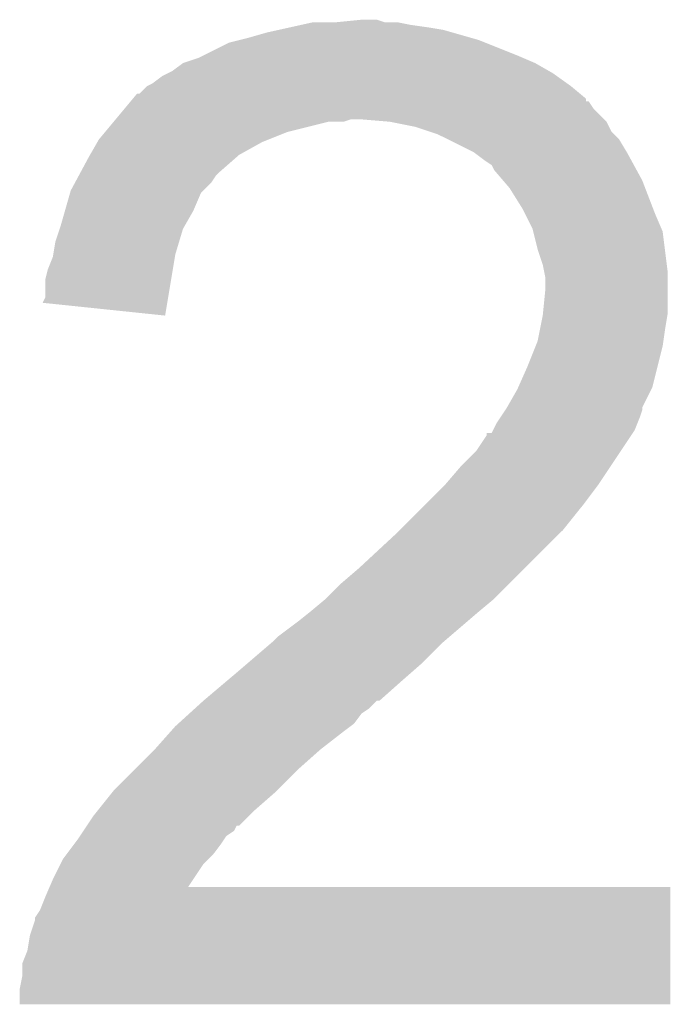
# Model space of a CAD drawing. Extents: x -1.3 to 24.2, y -3.9 to 39.2.
# Tile 33 of 34: x 14.239 to 14.887, y 35.916 to 36.896. Entities that reach past the tile are written whole.
import ezdxf

# ---------------------------------------------------------------- set-up
doc = ezdxf.new("R2010")
doc.units = 0
doc.layers.add('PRESSURE_24_CLICK_V100_GTO', color=14, linetype='CONTINUOUS')

msp = doc.modelspace()

# ---------------------------------------------------------------- linework, layer by layer
at = {"layer": 'PRESSURE_24_CLICK_V100_GTO'}
for points in [[(14.5542, 36.8935), (14.579578, 36.896038), (14.602464, 36.8935), (14.594842, 36.896038)], [(14.579578, 36.896038), (14.579598, 36.89604), (14.594842, 36.896038), (14.579598, 36.89604)], [(14.485618, 36.88334), (14.497048, 36.88588), (14.669772, 36.88334), (14.660882, 36.88588)], [(14.497048, 36.88588), (14.50848, 36.88842), (14.660882, 36.88588), (14.64564, 36.88842)], [(14.50848, 36.88842), (14.51991, 36.89096), (14.64564, 36.88842), (14.62786, 36.89096)], [(14.51991, 36.89096), (14.531342, 36.8935), (14.62786, 36.89096), (14.615162, 36.8935)], [(14.447522, 36.873182), (14.457676, 36.87572), (14.702788, 36.873182), (14.696442, 36.87572)], [(14.457676, 36.87572), (14.46784, 36.87826), (14.696442, 36.87572), (14.687552, 36.87826)], [(14.46784, 36.87826), (14.485618, 36.88334), (14.687552, 36.87826), (14.669772, 36.88334)], [(14.422118, 36.86048), (14.447522, 36.873182), (14.73454, 36.86048), (14.702788, 36.873182)], [(14.401798, 36.85286), (14.41704, 36.85794), (14.752322, 36.85286), (14.740468, 36.85794)], [(14.41704, 36.85794), (14.422118, 36.86048), (14.740468, 36.85794), (14.73454, 36.86048)], [(14.386556, 36.8427), (14.391636, 36.845242), (14.770102, 36.8427), (14.765654, 36.845242)], [(14.391636, 36.845242), (14.401798, 36.85286), (14.765654, 36.845242), (14.752322, 36.85286)], [(14.371316, 36.832542), (14.381482, 36.84016), (14.784322, 36.832542), (14.773658, 36.84016)], [(14.381482, 36.84016), (14.386556, 36.8427), (14.773658, 36.84016), (14.770102, 36.8427)], [(14.358626, 36.822386), (14.36624, 36.83), (14.797014, 36.822386), (14.78788, 36.83)], [(14.36624, 36.83), (14.366244, 36.830002), (14.78788, 36.83), (14.787878, 36.830002)], [(14.366244, 36.830002), (14.371316, 36.832542), (14.787878, 36.830002), (14.784322, 36.832542)], [(14.349734, 36.81476), (14.351846, 36.817296), (14.803146, 36.81476), (14.80312, 36.817296)], [(14.351846, 36.817296), (14.356084, 36.82238), (14.80312, 36.817296), (14.797022, 36.82238)], [(14.356084, 36.82238), (14.358626, 36.822386), (14.797022, 36.82238), (14.797014, 36.822386)], [(14.334916, 36.79698), (14.343382, 36.807138), (14.8209, 36.79698), (14.810742, 36.807138)], [(14.343382, 36.807138), (14.349726, 36.814752), (14.810742, 36.807138), (14.80566, 36.814752)], [(14.349726, 36.814752), (14.349734, 36.81476), (14.80566, 36.814752), (14.803146, 36.81476)], [(14.3328, 36.79444), (14.334916, 36.796978), (14.561816, 36.79444), (14.569438, 36.796978)], [(14.334916, 36.796978), (14.334916, 36.79698), (14.569438, 36.796978), (14.577062, 36.79698)], [(14.60754, 36.79444), (14.577062, 36.79698), (14.82344, 36.79444), (14.8209, 36.79698)], [(14.324332, 36.784278), (14.3328, 36.79444), (14.505938, 36.784278), (14.546578, 36.79444)], [(14.60756, 36.794436), (14.60754, 36.79444), (14.823442, 36.794436), (14.82344, 36.79444)], [(14.632938, 36.78936), (14.60756, 36.794436), (14.825982, 36.78936), (14.823442, 36.794436)], [(14.648166, 36.784284), (14.632938, 36.78936), (14.828522, 36.784284), (14.825982, 36.78936)], [(14.31653, 36.77412), (14.31798, 36.776654), (14.480538, 36.77412), (14.486874, 36.776654)], [(14.31798, 36.776654), (14.324332, 36.784278), (14.486874, 36.776654), (14.505938, 36.784278)], [(14.655798, 36.78174), (14.648166, 36.784284), (14.831064, 36.78174), (14.828522, 36.784284)], [(14.665962, 36.776658), (14.655798, 36.78174), (14.836142, 36.776658), (14.831064, 36.78174)], [(14.691358, 36.76396), (14.665962, 36.776658), (14.84376, 36.76396), (14.836142, 36.776658)], [(14.30927, 36.76142), (14.31653, 36.77412), (14.457684, 36.76142), (14.480538, 36.77412)], [(14.299614, 36.743642), (14.30782, 36.75888), (14.43736, 36.743642), (14.45478, 36.75888)], [(14.30782, 36.75888), (14.30927, 36.76142), (14.45478, 36.75888), (14.457684, 36.76142)], [(14.70152, 36.75634), (14.691358, 36.76396), (14.847918, 36.75634), (14.84376, 36.76396)], [(14.709136, 36.751256), (14.70152, 36.75634), (14.85069, 36.751256), (14.847918, 36.75634)], [(14.711678, 36.746184), (14.709136, 36.751256), (14.853456, 36.746184), (14.85069, 36.751256)], [(14.29414, 36.733478), (14.298244, 36.7411), (14.429738, 36.733478), (14.43482, 36.7411)], [(14.298244, 36.7411), (14.299614, 36.743642), (14.43482, 36.7411), (14.43736, 36.743642)], [(14.720392, 36.73602), (14.711678, 36.746184), (14.859, 36.73602), (14.853456, 36.746184)], [(14.29004, 36.725862), (14.29414, 36.733478), (14.422122, 36.725862), (14.429738, 36.733478)], [(14.72692, 36.728402), (14.720392, 36.73602), (14.86193, 36.728402), (14.859, 36.73602)], [(14.73962, 36.708078), (14.72692, 36.728402), (14.869748, 36.708078), (14.86193, 36.728402)], [(14.284232, 36.705538), (14.289312, 36.723316), (14.41196, 36.705538), (14.419578, 36.723316)], [(14.289312, 36.723316), (14.29004, 36.725862), (14.419578, 36.723316), (14.422122, 36.725862)], [(14.74216, 36.703), (14.73962, 36.708078), (14.8717, 36.703), (14.869748, 36.708078)], [(14.27988, 36.6903), (14.284232, 36.705538), (14.40325, 36.6903), (14.41196, 36.705538)], [(14.74978, 36.687762), (14.74216, 36.703), (14.87823, 36.687762), (14.8717, 36.703)], [(14.279032, 36.687758), (14.27988, 36.6903), (14.401798, 36.687758), (14.40325, 36.6903)], [(14.274802, 36.675062), (14.279032, 36.687758), (14.397988, 36.675062), (14.401798, 36.687758)], [(14.750418, 36.685216), (14.74978, 36.687762), (14.87932, 36.685216), (14.87823, 36.687762)], [(14.754862, 36.66744), (14.750418, 36.685216), (14.881544, 36.66744), (14.87932, 36.685216)], [(14.272682, 36.66236), (14.274802, 36.675062), (14.39418, 36.66236), (14.397988, 36.675062)], [(14.267182, 36.647122), (14.27226, 36.659822), (14.391634, 36.647122), (14.393754, 36.659822)], [(14.27226, 36.659822), (14.272682, 36.66236), (14.393754, 36.659822), (14.39418, 36.66236)], [(14.759938, 36.6522), (14.754862, 36.66744), (14.883448, 36.6522), (14.881544, 36.66744)], [(14.761464, 36.644578), (14.759938, 36.6522), (14.8844, 36.644578), (14.883448, 36.6522)], [(14.26464, 36.636962), (14.267182, 36.647122), (14.389936, 36.636962), (14.391634, 36.647122)], [(14.76248, 36.639502), (14.761464, 36.644578), (14.8844, 36.639502), (14.8844, 36.644578)], [(14.76248, 36.626798), (14.76248, 36.639502), (14.8844, 36.626798), (14.8844, 36.639502)], [(14.26464, 36.619184), (14.26464, 36.636962), (14.386966, 36.619184), (14.389936, 36.636962)], [(14.760194, 36.603938), (14.76248, 36.626798), (14.8844, 36.603938), (14.8844, 36.626798)], [(14.262118, 36.61413), (14.26464, 36.619184), (14.386122, 36.61413), (14.386966, 36.619184)], [(14.383996, 36.601402), (14.262118, 36.61413), (14.383996, 36.601402), (14.386122, 36.61413)], [(14.7574, 36.5887), (14.75994, 36.601398), (14.88186, 36.5887), (14.883976, 36.601398)], [(14.75994, 36.601398), (14.760194, 36.603938), (14.883976, 36.601398), (14.8844, 36.603938)], [(14.75486, 36.576002), (14.7574, 36.5887), (14.880046, 36.576002), (14.88186, 36.5887)], [(14.7447, 36.5506), (14.752826, 36.57092), (14.87424, 36.5506), (14.87932, 36.57092)], [(14.752826, 36.57092), (14.75486, 36.576002), (14.87932, 36.57092), (14.880046, 36.576002)], [(14.735666, 36.530278), (14.7447, 36.5506), (14.86916, 36.530278), (14.87424, 36.5506)], [(14.724378, 36.509958), (14.73454, 36.527742), (14.859, 36.509958), (14.867892, 36.527742)], [(14.73454, 36.527742), (14.735666, 36.530278), (14.867892, 36.527742), (14.86916, 36.530278)], [(14.717606, 36.4998), (14.722684, 36.507418), (14.85646, 36.4998), (14.858998, 36.507418)], [(14.722684, 36.507418), (14.724376, 36.509956), (14.858998, 36.507418), (14.859, 36.509956)], [(14.724376, 36.509956), (14.724378, 36.509958), (14.859, 36.509956), (14.859, 36.509958)], [(14.710406, 36.487098), (14.714222, 36.494722), (14.851378, 36.487098), (14.854428, 36.494722)], [(14.714222, 36.494722), (14.717606, 36.4998), (14.854428, 36.494722), (14.85646, 36.4998)], [(14.70406, 36.48202), (14.704086, 36.48456), (14.847992, 36.48202), (14.849686, 36.48456)], [(14.704086, 36.48456), (14.709146, 36.484578), (14.849686, 36.48456), (14.849698, 36.484578)], [(14.709146, 36.484578), (14.710406, 36.487098), (14.849698, 36.484578), (14.851378, 36.487098)], [(14.6939, 36.46678), (14.70406, 36.48202), (14.837832, 36.46678), (14.847992, 36.48202)], [(14.678658, 36.45154), (14.6939, 36.46678), (14.827672, 36.45154), (14.837832, 36.46678)], [(14.66342, 36.43376), (14.678658, 36.45154), (14.81582, 36.43376), (14.827672, 36.45154)], [(14.6431, 36.41344), (14.66342, 36.43376), (14.80058, 36.41344), (14.81582, 36.43376)], [(14.6177, 36.38804), (14.6431, 36.41344), (14.78026, 36.38804), (14.80058, 36.41344)], [(14.61262, 36.38296), (14.6177, 36.38804), (14.77518, 36.38296), (14.78026, 36.38804)], [(14.57706, 36.34994), (14.61262, 36.38296), (14.74216, 36.34994), (14.77518, 36.38296)], [(14.55928, 36.3347), (14.57706, 36.34994), (14.72692, 36.3347), (14.74216, 36.34994)], [(14.54404, 36.31946), (14.55928, 36.3347), (14.71168, 36.31946), (14.72692, 36.3347)], [(14.5288, 36.30676), (14.544038, 36.319458), (14.69644, 36.30676), (14.711676, 36.319458)], [(14.544038, 36.319458), (14.54404, 36.31946), (14.711676, 36.319458), (14.71168, 36.31946)], [(14.5161, 36.2966), (14.5288, 36.30676), (14.684584, 36.2966), (14.69644, 36.30676)], [(14.495782, 36.28136), (14.5161, 36.2966), (14.666804, 36.28136), (14.684584, 36.2966)], [(14.4907, 36.276278), (14.490704, 36.276282), (14.660876, 36.276278), (14.66088, 36.276282)], [(14.490704, 36.276282), (14.495782, 36.28136), (14.66088, 36.276282), (14.666804, 36.28136)], [(14.466994, 36.25596), (14.4907, 36.276278), (14.64056, 36.25596), (14.660876, 36.276278)], [(14.45514, 36.2458), (14.466994, 36.25596), (14.628948, 36.2458), (14.64056, 36.25596)], [(14.42212, 36.21786), (14.446134, 36.23818), (14.597378, 36.21786), (14.62024, 36.23818)], [(14.446134, 36.23818), (14.45514, 36.2458), (14.62024, 36.23818), (14.628948, 36.2458)], [(14.413738, 36.21024), (14.422112, 36.217854), (14.58722, 36.21024), (14.594834, 36.217854)], [(14.422112, 36.217854), (14.42212, 36.21786), (14.594834, 36.217854), (14.597378, 36.21786)], [(14.408146, 36.205158), (14.413738, 36.21024), (14.579598, 36.205158), (14.58722, 36.21024)], [(14.39697, 36.194998), (14.408146, 36.205158), (14.571978, 36.194998), (14.579598, 36.205158)], [(14.389664, 36.18738), (14.39418, 36.19246), (14.56182, 36.18738), (14.568592, 36.19246)], [(14.39418, 36.19246), (14.39697, 36.194998), (14.568592, 36.19246), (14.571978, 36.194998)], [(14.37386, 36.1696), (14.389664, 36.18738), (14.53896, 36.1696), (14.56182, 36.18738)], [(14.35354, 36.14928), (14.37386, 36.1696), (14.5161, 36.14928), (14.53896, 36.1696)], [(14.33322, 36.12896), (14.35354, 36.14928), (14.49578, 36.12896), (14.5161, 36.14928)], [(14.316964, 36.108642), (14.331188, 36.12642), (14.47292, 36.108642), (14.49324, 36.12642)], [(14.331188, 36.12642), (14.33322, 36.12896), (14.49324, 36.12642), (14.49578, 36.12896)], [(14.306126, 36.0934), (14.3129, 36.10356), (14.457678, 36.0934), (14.467838, 36.10356)], [(14.3129, 36.10356), (14.316964, 36.108642), (14.467838, 36.10356), (14.47292, 36.108642)], [(14.302742, 36.088324), (14.306114, 36.093382), (14.452596, 36.088324), (14.455134, 36.093382)], [(14.306114, 36.093382), (14.306126, 36.0934), (14.455134, 36.093382), (14.457678, 36.0934)], [(14.29385, 36.07562), (14.29766, 36.0807), (14.4399, 36.07562), (14.443286, 36.0807)], [(14.29766, 36.0807), (14.299352, 36.083238), (14.443286, 36.0807), (14.444978, 36.083238)], [(14.299352, 36.083238), (14.302742, 36.088324), (14.444978, 36.083238), (14.452596, 36.088324)], [(14.286232, 36.06546), (14.29385, 36.07562), (14.432278, 36.06546), (14.4399, 36.07562)], [(14.282422, 36.060376), (14.286232, 36.06546), (14.427194, 36.060376), (14.432278, 36.06546)], [(14.27226, 36.04006), (14.279882, 36.0553), (14.411992, 36.04006), (14.42212, 36.0553)], [(14.279882, 36.0553), (14.282422, 36.060376), (14.42212, 36.0553), (14.427194, 36.060376)], [(14.26464, 36.02228), (14.268982, 36.032414), (14.886936, 36.02228), (14.88694, 36.032414)], [(14.268982, 36.032414), (14.268994, 36.03244), (14.88694, 36.032414), (14.40693, 36.03244)], [(14.268994, 36.03244), (14.27226, 36.04006), (14.40693, 36.03244), (14.411992, 36.04006)], [(14.25956, 36.009576), (14.26464, 36.02228), (14.886934, 36.009576), (14.886936, 36.02228)], [(14.25448, 35.999424), (14.254484, 36.001966), (14.886932, 35.999424), (14.886932, 36.001966)], [(14.254484, 36.001966), (14.25956, 36.009576), (14.886932, 36.001966), (14.886934, 36.009576)], [(14.249402, 35.984182), (14.25448, 35.999424), (14.886928, 35.984182), (14.886932, 35.999424)], [(14.24686, 35.968942), (14.249402, 35.984182), (14.886924, 35.968942), (14.886928, 35.984182)], [(14.241782, 35.956244), (14.24686, 35.968942), (14.886922, 35.956244), (14.886924, 35.968942)], [(14.24178, 35.943542), (14.241782, 35.956244), (14.88692, 35.943542), (14.886922, 35.956244)], [(14.23924, 35.930842), (14.24178, 35.943542), (14.886916, 35.930842), (14.88692, 35.943542)], [(14.23924, 35.915626), (14.23924, 35.930842), (14.886914, 35.915626), (14.886916, 35.930842)], [(14.886914, 35.9156), (14.23924, 35.915626), (14.886914, 35.9156), (14.886914, 35.915626)]]:
    msp.add_solid(points, dxfattribs=at)

doc.saveas('drawing.dxf')
